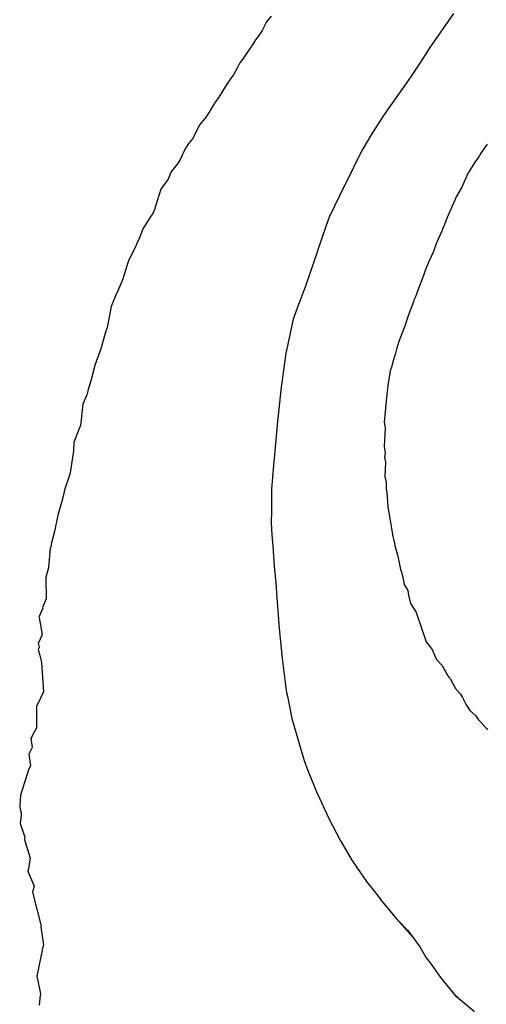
# Model space of a CAD drawing. Extents: x 158343 to 162498, y 431347 to 434500.
# Tile 142 of 220: x 159488 to 159502, y 434062 to 434091. Entities that reach past the tile are written whole.
import ezdxf

# ---------------------------------------------------------------- set-up
doc = ezdxf.new("R2010")
doc.units = 0
doc.header["$LTSCALE"] = 10
doc.header["$MEASUREMENT"] = 0
doc.layers.add('000_arcering', color=8, linetype='CONTINUOUS')
doc.layers.add('def. con-hoogtelijn (index)', color=8, linetype='CONTINUOUS')

# ---------------------------------------------------------------- blocks, each defined once
blk = doc.blocks.new('bestaande hoogtelijnen')
at = {"layer": 'def. con-hoogtelijn (index)'}
for p, q in [((-172.363, 24.945), (-172.498, 24.774)), ((-172.363, 24.945), (-172.498, 24.774)), ((-167.004, 25.019), (-167.691, 24.019)), ((-167.004, 25.019), (-167.691, 24.019)), ((-167.004, 25.019), (-167.691, 24.019)), ((-172.498, 24.774), (-172.626, 24.526)), ((-172.498, 24.774), (-172.626, 24.526)), ((-172.725, 24.377), (-172.826, 24.243)), ((-172.725, 24.377), (-172.826, 24.243)), ((-172.626, 24.526), (-172.725, 24.377)), ((-172.626, 24.526), (-172.725, 24.377)), ((-172.883, 24.144), (-172.942, 24.063)), ((-172.883, 24.144), (-172.942, 24.063)), ((-172.826, 24.243), (-172.883, 24.144)), ((-172.826, 24.243), (-172.883, 24.144)), ((-173.131, 23.783), (-173.212, 23.668)), ((-173.131, 23.783), (-173.212, 23.668)), ((-172.942, 24.063), (-173.131, 23.783)), ((-172.942, 24.063), (-173.131, 23.783)), ((-167.811, 23.838), (-167.992, 23.557)), ((-167.811, 23.838), (-167.992, 23.557)), ((-167.811, 23.838), (-167.992, 23.557)), ((-167.691, 24.019), (-167.811, 23.838)), ((-167.691, 24.019), (-167.811, 23.838)), ((-167.691, 24.019), (-167.811, 23.838)), ((-173.288, 23.565), (-173.357, 23.432)), ((-173.288, 23.565), (-173.357, 23.432)), ((-173.212, 23.668), (-173.288, 23.565)), ((-173.212, 23.668), (-173.288, 23.565)), ((-167.992, 23.557), (-168.206, 23.233)), ((-167.992, 23.557), (-168.206, 23.233)), ((-167.992, 23.557), (-168.206, 23.233)), ((-173.475, 23.22), (-173.513, 23.164)), ((-173.475, 23.22), (-173.513, 23.164)), ((-173.357, 23.432), (-173.475, 23.22)), ((-173.357, 23.432), (-173.475, 23.22)), ((-168.206, 23.233), (-168.354, 23.019)), ((-168.206, 23.233), (-168.354, 23.019)), ((-168.206, 23.233), (-168.354, 23.019)), ((-173.668, 22.945), (-173.909, 22.561)), ((-173.668, 22.945), (-173.909, 22.561)), ((-173.513, 23.164), (-173.668, 22.945)), ((-173.513, 23.164), (-173.668, 22.945)), ((-168.354, 23.019), (-168.621, 22.647)), ((-168.354, 23.019), (-168.621, 22.647)), ((-168.354, 23.019), (-168.621, 22.647)), ((-168.621, 22.647), (-168.992, 22.116)), ((-168.621, 22.647), (-168.992, 22.116)), ((-168.621, 22.647), (-168.992, 22.116)), ((-174.052, 22.349), (-174.158, 22.164)), ((-174.052, 22.349), (-174.158, 22.164)), ((-173.909, 22.561), (-174.052, 22.349)), ((-173.909, 22.561), (-174.052, 22.349)), ((-174.174, 22.144), (-174.307, 21.944)), ((-174.174, 22.144), (-174.307, 21.944)), ((-174.158, 22.164), (-174.174, 22.144)), ((-174.158, 22.164), (-174.174, 22.144)), ((-169.031, 22.058), (-169.059, 22.019)), ((-169.031, 22.058), (-169.059, 22.019)), ((-169.031, 22.058), (-169.059, 22.019)), ((-168.992, 22.116), (-169.031, 22.058)), ((-168.992, 22.116), (-169.031, 22.058)), ((-168.992, 22.116), (-169.031, 22.058)), ((-174.307, 21.944), (-174.472, 21.748)), ((-174.307, 21.944), (-174.472, 21.748)), ((-169.059, 22.019), (-169.419, 21.446)), ((-169.059, 22.019), (-169.419, 21.446)), ((-169.059, 22.019), (-169.419, 21.446)), ((-174.472, 21.748), (-174.671, 21.345)), ((-174.472, 21.748), (-174.671, 21.345)), ((-174.68, 21.332), (-174.824, 21.152)), ((-174.68, 21.332), (-174.824, 21.152)), ((-174.671, 21.345), (-174.68, 21.332)), ((-174.671, 21.345), (-174.68, 21.332)), ((-169.419, 21.446), (-169.678, 21.019)), ((-169.419, 21.446), (-169.678, 21.019)), ((-169.419, 21.446), (-169.678, 21.019)), ((-166.01, 21.178), (-166.195, 20.905)), ((-166.01, 21.178), (-166.195, 20.905)), ((-174.89, 21.055), (-175.074, 20.66)), ((-174.89, 21.055), (-175.074, 20.66)), ((-174.861, 21.092), (-174.89, 21.055)), ((-174.861, 21.092), (-174.89, 21.055)), ((-174.851, 21.115), (-174.861, 21.092)), ((-174.851, 21.115), (-174.861, 21.092)), ((-174.829, 21.144), (-174.851, 21.115)), ((-174.829, 21.144), (-174.851, 21.115)), ((-174.824, 21.152), (-174.829, 21.144)), ((-174.824, 21.152), (-174.829, 21.144)), ((-169.678, 21.019), (-169.786, 20.813)), ((-169.678, 21.019), (-169.786, 20.813)), ((-169.678, 21.019), (-169.786, 20.813)), ((-166.195, 20.905), (-166.248, 20.817)), ((-166.195, 20.905), (-166.248, 20.817)), ((-175.074, 20.66), (-175.21, 20.487)), ((-175.074, 20.66), (-175.21, 20.487)), ((-169.786, 20.813), (-170.112, 20.139)), ((-169.786, 20.813), (-170.112, 20.139)), ((-169.786, 20.813), (-170.112, 20.139)), ((-166.383, 20.62), (-166.575, 20.309)), ((-166.383, 20.62), (-166.575, 20.309)), ((-166.344, 20.679), (-166.383, 20.62)), ((-166.344, 20.679), (-166.383, 20.62)), ((-166.285, 20.764), (-166.344, 20.679)), ((-166.285, 20.764), (-166.344, 20.679)), ((-166.248, 20.817), (-166.285, 20.764)), ((-166.248, 20.817), (-166.285, 20.764)), ((-175.314, 20.351), (-175.397, 20.144)), ((-175.314, 20.351), (-175.397, 20.144)), ((-175.21, 20.487), (-175.314, 20.351)), ((-175.21, 20.487), (-175.314, 20.351)), ((-166.575, 20.309), (-166.75, 19.91)), ((-166.575, 20.309), (-166.75, 19.91)), ((-175.454, 20.065), (-175.609, 19.845)), ((-175.454, 20.065), (-175.609, 19.845)), ((-175.397, 20.144), (-175.454, 20.065)), ((-175.397, 20.144), (-175.454, 20.065)), ((-170.173, 20.019), (-170.656, 19.019)), ((-170.173, 20.019), (-170.656, 19.019)), ((-170.173, 20.019), (-170.656, 19.019)), ((-170.112, 20.139), (-170.173, 20.019)), ((-170.112, 20.139), (-170.173, 20.019)), ((-170.112, 20.139), (-170.173, 20.019)), ((-175.609, 19.845), (-175.805, 19.22)), ((-175.609, 19.845), (-175.805, 19.22)), ((-166.75, 19.91), (-166.922, 19.62)), ((-166.75, 19.91), (-166.922, 19.62)), ((-166.958, 19.523), (-167.185, 19.009)), ((-166.958, 19.523), (-167.185, 19.009)), ((-166.922, 19.62), (-166.958, 19.523)), ((-166.922, 19.62), (-166.958, 19.523)), ((-175.805, 19.22), (-175.851, 19.128)), ((-175.805, 19.22), (-175.851, 19.128)), ((-175.903, 19.052), (-176.143, 18.677)), ((-175.903, 19.052), (-176.143, 18.677)), ((-175.851, 19.128), (-175.903, 19.052)), ((-175.851, 19.128), (-175.903, 19.052)), ((-170.656, 19.019), (-170.749, 18.776)), ((-170.656, 19.019), (-170.749, 18.776)), ((-170.656, 19.019), (-170.749, 18.776)), ((-167.185, 19.009), (-167.282, 18.754)), ((-167.185, 19.009), (-167.282, 18.754)), ((-176.143, 18.677), (-176.235, 18.419)), ((-176.143, 18.677), (-176.235, 18.419)), ((-170.749, 18.776), (-171.001, 18.028)), ((-170.749, 18.776), (-171.001, 18.028)), ((-170.749, 18.776), (-171.001, 18.028)), ((-167.35, 18.593), (-167.497, 18.269)), ((-167.35, 18.593), (-167.497, 18.269)), ((-167.34, 18.62), (-167.35, 18.593)), ((-167.34, 18.62), (-167.35, 18.593)), ((-167.335, 18.632), (-167.34, 18.62)), ((-167.335, 18.632), (-167.34, 18.62)), ((-167.324, 18.666), (-167.335, 18.632)), ((-167.324, 18.666), (-167.335, 18.632)), ((-167.282, 18.754), (-167.324, 18.666)), ((-167.282, 18.754), (-167.324, 18.666)), ((-176.235, 18.419), (-176.325, 18.233)), ((-176.235, 18.419), (-176.325, 18.233)), ((-176.367, 18.131), (-176.552, 17.769)), ((-176.367, 18.131), (-176.552, 17.769)), ((-176.331, 18.221), (-176.367, 18.131)), ((-176.331, 18.221), (-176.367, 18.131)), ((-176.325, 18.233), (-176.331, 18.221)), ((-176.325, 18.233), (-176.331, 18.221)), ((-171.003, 18.019), (-171.344, 17.019)), ((-171.003, 18.019), (-171.344, 17.019)), ((-171.003, 18.019), (-171.344, 17.019)), ((-171.001, 18.028), (-171.003, 18.019)), ((-171.001, 18.028), (-171.003, 18.019)), ((-171.001, 18.028), (-171.003, 18.019)), ((-167.589, 18.015), (-167.717, 17.738)), ((-167.589, 18.015), (-167.717, 17.738)), ((-167.497, 18.269), (-167.589, 18.015)), ((-167.497, 18.269), (-167.589, 18.015)), ((-176.552, 17.769), (-176.609, 17.588)), ((-176.552, 17.769), (-176.609, 17.588)), ((-167.717, 17.738), (-167.764, 17.62)), ((-167.717, 17.738), (-167.764, 17.62)), ((-176.609, 17.588), (-176.675, 17.391)), ((-176.609, 17.588), (-176.675, 17.391)), ((-167.819, 17.478), (-167.884, 17.309)), ((-167.819, 17.478), (-167.884, 17.309)), ((-167.764, 17.62), (-167.819, 17.478)), ((-167.764, 17.62), (-167.819, 17.478)), ((-176.746, 17.144), (-176.92, 16.769)), ((-176.746, 17.144), (-176.92, 16.769)), ((-176.675, 17.391), (-176.746, 17.144)), ((-176.675, 17.391), (-176.746, 17.144)), ((-167.884, 17.309), (-168.026, 16.921)), ((-167.884, 17.309), (-168.026, 16.921)), ((-171.344, 17.019), (-171.523, 16.55)), ((-171.344, 17.019), (-171.523, 16.55)), ((-171.344, 17.019), (-171.523, 16.55)), ((-168.026, 16.921), (-168.073, 16.811)), ((-168.026, 16.921), (-168.073, 16.811)), ((-176.925, 16.758), (-177.074, 16.394)), ((-176.925, 16.758), (-177.074, 16.394)), ((-176.92, 16.769), (-176.925, 16.758)), ((-176.92, 16.769), (-176.925, 16.758)), ((-171.523, 16.55), (-171.557, 16.453)), ((-171.523, 16.55), (-171.557, 16.453)), ((-171.523, 16.55), (-171.557, 16.453)), ((-168.163, 16.58), (-168.181, 16.527)), ((-168.163, 16.58), (-168.181, 16.527)), ((-168.147, 16.62), (-168.163, 16.58)), ((-168.147, 16.62), (-168.163, 16.58)), ((-168.141, 16.638), (-168.147, 16.62)), ((-168.141, 16.638), (-168.147, 16.62)), ((-168.091, 16.758), (-168.141, 16.638)), ((-168.091, 16.758), (-168.141, 16.638)), ((-168.073, 16.811), (-168.091, 16.758)), ((-168.073, 16.811), (-168.091, 16.758)), ((-177.074, 16.394), (-177.194, 15.769)), ((-177.074, 16.394), (-177.194, 15.769)), ((-171.557, 16.453), (-171.717, 16.019)), ((-171.557, 16.453), (-171.717, 16.019)), ((-171.557, 16.453), (-171.717, 16.019)), ((-168.181, 16.527), (-168.319, 16.144)), ((-168.181, 16.527), (-168.319, 16.144)), ((-171.717, 16.019), (-171.77, 15.797)), ((-171.717, 16.019), (-171.77, 15.797)), ((-171.717, 16.019), (-171.77, 15.797)), ((-168.372, 16), (-168.421, 15.847)), ((-168.372, 16), (-168.421, 15.847)), ((-168.319, 16.144), (-168.372, 16)), ((-168.319, 16.144), (-168.372, 16)), ((-177.194, 15.769), (-177.244, 15.632)), ((-177.194, 15.769), (-177.244, 15.632)), ((-171.77, 15.797), (-171.915, 15.095)), ((-171.77, 15.797), (-171.915, 15.095)), ((-171.77, 15.797), (-171.915, 15.095)), ((-168.495, 15.669), (-168.514, 15.619)), ((-168.495, 15.669), (-168.514, 15.619)), ((-168.421, 15.847), (-168.495, 15.669)), ((-168.421, 15.847), (-168.495, 15.669)), ((-177.244, 15.632), (-177.381, 15.147)), ((-177.244, 15.632), (-177.381, 15.147)), ((-168.514, 15.619), (-168.605, 15.362)), ((-168.514, 15.619), (-168.605, 15.362)), ((-177.381, 15.147), (-177.514, 14.772)), ((-177.381, 15.147), (-177.514, 14.772)), ((-171.915, 15.095), (-171.933, 15.019)), ((-171.915, 15.095), (-171.933, 15.019)), ((-171.915, 15.095), (-171.933, 15.019)), ((-168.673, 15.14), (-168.715, 14.98)), ((-168.673, 15.14), (-168.715, 14.98)), ((-168.635, 15.263), (-168.673, 15.14)), ((-168.635, 15.263), (-168.673, 15.14)), ((-168.605, 15.362), (-168.635, 15.263)), ((-168.605, 15.362), (-168.635, 15.263)), ((-171.933, 15.019), (-172.062, 14.089)), ((-171.933, 15.019), (-172.062, 14.089)), ((-171.933, 15.019), (-172.062, 14.089)), ((-168.715, 14.98), (-168.787, 14.76)), ((-168.715, 14.98), (-168.787, 14.76)), ((-177.54, 14.689), (-177.671, 14.198)), ((-177.54, 14.689), (-177.671, 14.198)), ((-177.515, 14.767), (-177.54, 14.689)), ((-177.515, 14.767), (-177.54, 14.689)), ((-177.514, 14.772), (-177.515, 14.769)), ((-177.514, 14.772), (-177.515, 14.769)), ((-177.515, 14.769), (-177.515, 14.767)), ((-177.515, 14.769), (-177.515, 14.767)), ((-168.814, 14.639), (-168.861, 14.498)), ((-168.814, 14.639), (-168.861, 14.498)), ((-168.787, 14.76), (-168.814, 14.639)), ((-168.787, 14.76), (-168.814, 14.639)), ((-168.861, 14.498), (-168.934, 14.067)), ((-168.861, 14.498), (-168.934, 14.067)), ((-177.749, 13.945), (-177.76, 13.912)), ((-177.749, 13.945), (-177.76, 13.912)), ((-177.671, 14.198), (-177.749, 13.945)), ((-177.671, 14.198), (-177.749, 13.945)), ((-172.084, 13.926), (-172.155, 13.182)), ((-172.084, 13.926), (-172.155, 13.182)), ((-172.084, 13.926), (-172.155, 13.182)), ((-172.074, 14.019), (-172.084, 13.926)), ((-172.074, 14.019), (-172.084, 13.926)), ((-172.074, 14.019), (-172.084, 13.926)), ((-172.062, 14.089), (-172.074, 14.019)), ((-172.062, 14.089), (-172.074, 14.019)), ((-172.062, 14.089), (-172.074, 14.019)), ((-168.934, 14.067), (-168.95, 13.872)), ((-168.934, 14.067), (-168.95, 13.872)), ((-177.795, 13.769), (-177.903, 13.516)), ((-177.795, 13.769), (-177.903, 13.516)), ((-177.791, 13.78), (-177.795, 13.769)), ((-177.791, 13.78), (-177.795, 13.769)), ((-177.76, 13.912), (-177.791, 13.78)), ((-177.76, 13.912), (-177.791, 13.78)), ((-168.961, 13.813), (-169.021, 13.191)), ((-168.961, 13.813), (-169.021, 13.191)), ((-168.96, 13.824), (-168.961, 13.813)), ((-168.96, 13.824), (-168.961, 13.813)), ((-168.95, 13.872), (-168.96, 13.824)), ((-168.95, 13.872), (-168.96, 13.824)), ((-177.903, 13.516), (-177.977, 12.891)), ((-177.903, 13.516), (-177.977, 12.891)), ((-172.155, 13.182), (-172.174, 13.019)), ((-172.155, 13.182), (-172.174, 13.019)), ((-172.155, 13.182), (-172.174, 13.019)), ((-169.021, 13.191), (-169.038, 12.997)), ((-169.021, 13.191), (-169.038, 12.997)), ((-178.026, 12.769), (-178.168, 12.394)), ((-178.026, 12.769), (-178.168, 12.394)), ((-177.977, 12.891), (-178.026, 12.769)), ((-177.977, 12.891), (-178.026, 12.769)), ((-172.174, 13.019), (-172.268, 12.019)), ((-172.174, 13.019), (-172.268, 12.019)), ((-172.174, 13.019), (-172.268, 12.019)), ((-169.008, 12.804), (-169.044, 12.282)), ((-169.008, 12.804), (-169.044, 12.282)), ((-169.038, 12.997), (-169.008, 12.804)), ((-169.038, 12.997), (-169.008, 12.804)), ((-178.168, 12.394), (-178.183, 12.141)), ((-178.168, 12.394), (-178.183, 12.141)), ((-169.044, 12.282), (-169.041, 12.267)), ((-169.044, 12.282), (-169.041, 12.267)), ((-169.041, 12.267), (-169.013, 12.076)), ((-169.041, 12.267), (-169.013, 12.076)), ((-178.183, 12.141), (-178.282, 11.495)), ((-178.183, 12.141), (-178.282, 11.495)), ((-172.268, 12.019), (-172.292, 11.719)), ((-172.268, 12.019), (-172.292, 11.719)), ((-172.268, 12.019), (-172.292, 11.719)), ((-169.013, 12.076), (-169.025, 11.949)), ((-169.013, 12.076), (-169.025, 11.949)), ((-169.025, 11.949), (-168.997, 11.815)), ((-169.025, 11.949), (-168.997, 11.815)), ((-172.292, 11.719), (-172.326, 11.352)), ((-172.292, 11.719), (-172.326, 11.352)), ((-172.292, 11.719), (-172.326, 11.352)), ((-168.997, 11.815), (-169.019, 11.375)), ((-168.997, 11.815), (-169.019, 11.375)), ((-178.307, 11.392), (-178.433, 11.017)), ((-178.307, 11.392), (-178.433, 11.017)), ((-178.282, 11.495), (-178.307, 11.392)), ((-178.282, 11.495), (-178.307, 11.392)), ((-172.326, 11.352), (-172.352, 11.019)), ((-172.326, 11.352), (-172.352, 11.019)), ((-172.326, 11.352), (-172.352, 11.019)), ((-169.019, 11.375), (-168.98, 11.206)), ((-169.019, 11.375), (-168.98, 11.206)), ((-168.98, 11.206), (-168.985, 11.017)), ((-168.98, 11.206), (-168.985, 11.017)), ((-178.5, 10.769), (-178.531, 10.618)), ((-178.5, 10.769), (-178.531, 10.618)), ((-178.433, 11.017), (-178.5, 10.769)), ((-178.433, 11.017), (-178.5, 10.769)), ((-172.352, 11.019), (-172.36, 10.651)), ((-172.352, 11.019), (-172.36, 10.651)), ((-172.352, 11.019), (-172.36, 10.651)), ((-168.985, 11.017), (-168.965, 10.922)), ((-168.985, 11.017), (-168.965, 10.922)), ((-168.965, 10.922), (-168.936, 10.487)), ((-168.965, 10.922), (-168.936, 10.487)), ((-178.531, 10.618), (-178.644, 10.243)), ((-178.531, 10.618), (-178.644, 10.243)), ((-172.36, 10.651), (-172.36, 10.387)), ((-172.36, 10.651), (-172.36, 10.387)), ((-172.36, 10.651), (-172.36, 10.387)), ((-168.936, 10.487), (-168.861, 10.088)), ((-168.936, 10.487), (-168.861, 10.088)), ((-178.644, 10.243), (-178.737, 9.769)), ((-178.644, 10.243), (-178.737, 9.769)), ((-172.36, 10.387), (-172.368, 10.019)), ((-172.36, 10.387), (-172.368, 10.019)), ((-172.36, 10.387), (-172.368, 10.019)), ((-172.368, 10.019), (-172.349, 9.662)), ((-172.368, 10.019), (-172.349, 9.662)), ((-172.368, 10.019), (-172.349, 9.662)), ((-168.861, 10.088), (-168.847, 9.966)), ((-168.861, 10.088), (-168.847, 9.966)), ((-168.847, 9.966), (-168.793, 9.673)), ((-168.847, 9.966), (-168.793, 9.673)), ((-178.737, 9.769), (-178.84, 9.394)), ((-178.737, 9.769), (-178.84, 9.394)), ((-172.349, 9.662), (-172.316, 9.343)), ((-172.349, 9.662), (-172.316, 9.343)), ((-172.349, 9.662), (-172.316, 9.343)), ((-168.793, 9.673), (-168.792, 9.67)), ((-168.793, 9.673), (-168.792, 9.67)), ((-168.792, 9.67), (-168.74, 9.416)), ((-168.792, 9.67), (-168.74, 9.416)), ((-178.844, 9.341), (-178.864, 9.266)), ((-178.844, 9.341), (-178.864, 9.266)), ((-178.84, 9.394), (-178.844, 9.341)), ((-178.84, 9.394), (-178.844, 9.341)), ((-172.316, 9.343), (-172.279, 8.732)), ((-172.316, 9.343), (-172.279, 8.732)), ((-172.316, 9.343), (-172.279, 8.732)), ((-168.74, 9.416), (-168.725, 9.349)), ((-168.74, 9.416), (-168.725, 9.349)), ((-168.725, 9.349), (-168.637, 9.04)), ((-168.725, 9.349), (-168.637, 9.04)), ((-178.864, 9.266), (-178.916, 8.71)), ((-178.864, 9.266), (-178.916, 8.71)), ((-168.637, 9.04), (-168.56, 8.65)), ((-168.637, 9.04), (-168.56, 8.65)), ((-178.916, 8.71), (-178.918, 8.693)), ((-178.916, 8.71), (-178.918, 8.693)), ((-172.279, 8.732), (-172.232, 8.259)), ((-172.279, 8.732), (-172.232, 8.259)), ((-172.279, 8.732), (-172.232, 8.259)), ((-178.994, 8.417), (-179, 8.399)), ((-178.994, 8.417), (-179, 8.399)), ((-178.918, 8.693), (-178.994, 8.417)), ((-178.918, 8.693), (-178.994, 8.417)), ((-168.56, 8.65), (-168.527, 8.562)), ((-168.56, 8.65), (-168.527, 8.562)), ((-168.527, 8.562), (-168.495, 8.419)), ((-168.527, 8.562), (-168.495, 8.419)), ((-168.495, 8.419), (-168.451, 8.199)), ((-168.495, 8.419), (-168.451, 8.199)), ((-179, 8.399), (-179.001, 8.394)), ((-179, 8.399), (-179.001, 8.394)), ((-179.001, 8.394), (-178.984, 7.784)), ((-179.001, 8.394), (-178.984, 7.784)), ((-172.232, 8.259), (-172.202, 7.809)), ((-172.232, 8.259), (-172.202, 7.809)), ((-172.232, 8.259), (-172.202, 7.809)), ((-168.451, 8.199), (-168.345, 8.026)), ((-168.451, 8.199), (-168.345, 8.026)), ((-168.345, 8.026), (-168.322, 7.888)), ((-168.345, 8.026), (-168.322, 7.888)), ((-168.322, 7.888), (-168.268, 7.646)), ((-168.322, 7.888), (-168.268, 7.646)), ((-178.984, 7.784), (-179.09, 7.523)), ((-178.984, 7.784), (-179.09, 7.523)), ((-172.202, 7.809), (-172.152, 7.179)), ((-172.202, 7.809), (-172.152, 7.179)), ((-172.202, 7.809), (-172.152, 7.179)), ((-168.268, 7.646), (-168.154, 7.478)), ((-168.268, 7.646), (-168.154, 7.478)), ((-179.089, 7.507), (-179.201, 7.244)), ((-179.089, 7.507), (-179.201, 7.244)), ((-179.09, 7.523), (-179.089, 7.507)), ((-179.09, 7.523), (-179.089, 7.507)), ((-168.154, 7.478), (-168.115, 7.419)), ((-168.154, 7.478), (-168.115, 7.419)), ((-168.115, 7.419), (-168.106, 7.407)), ((-168.115, 7.419), (-168.106, 7.407)), ((-168.106, 7.407), (-167.803, 6.513)), ((-168.106, 7.407), (-167.803, 6.513)), ((-179.201, 7.244), (-179.196, 7.223)), ((-179.201, 7.244), (-179.196, 7.223)), ((-179.196, 7.223), (-179.101, 6.734)), ((-179.196, 7.223), (-179.101, 6.734)), ((-172.152, 7.179), (-172.141, 7.019)), ((-172.152, 7.179), (-172.141, 7.019)), ((-172.152, 7.179), (-172.141, 7.019)), ((-172.141, 7.019), (-172.044, 6.019)), ((-172.141, 7.019), (-172.044, 6.019)), ((-172.141, 7.019), (-172.044, 6.019)), ((-179.101, 6.734), (-179.164, 6.597)), ((-179.101, 6.734), (-179.164, 6.597)), ((-179.203, 6.509), (-179.217, 6.475)), ((-179.203, 6.509), (-179.217, 6.475)), ((-179.217, 6.475), (-179.189, 6.36)), ((-179.217, 6.475), (-179.189, 6.36)), ((-179.164, 6.597), (-179.203, 6.509)), ((-179.164, 6.597), (-179.203, 6.509)), ((-167.803, 6.513), (-167.625, 6.291)), ((-167.803, 6.513), (-167.625, 6.291)), ((-179.189, 6.36), (-179.224, 6.287)), ((-179.189, 6.36), (-179.224, 6.287)), ((-179.224, 6.287), (-179.164, 6.085)), ((-179.224, 6.287), (-179.164, 6.085)), ((-167.625, 6.291), (-167.534, 6.077)), ((-167.625, 6.291), (-167.534, 6.077)), ((-179.164, 6.085), (-179.123, 5.907)), ((-179.164, 6.085), (-179.123, 5.907)), ((-179.123, 5.907), (-179.062, 5.037)), ((-179.123, 5.907), (-179.062, 5.037)), ((-172.044, 6.019), (-171.925, 5.086)), ((-172.044, 6.019), (-171.925, 5.086)), ((-172.044, 6.019), (-171.925, 5.086)), ((-167.534, 6.077), (-167.491, 5.985)), ((-167.534, 6.077), (-167.491, 5.985)), ((-167.491, 5.985), (-167.333, 5.819)), ((-167.491, 5.985), (-167.333, 5.819)), ((-167.333, 5.819), (-167.17, 5.517)), ((-167.333, 5.819), (-167.17, 5.517)), ((-167.17, 5.517), (-167.134, 5.476)), ((-167.17, 5.517), (-167.134, 5.476)), ((-167.134, 5.476), (-167.093, 5.434)), ((-167.134, 5.476), (-167.093, 5.434)), ((-167.093, 5.434), (-166.939, 5.136)), ((-167.093, 5.434), (-166.939, 5.136)), ((-179.062, 5.037), (-179.149, 4.856)), ((-179.062, 5.037), (-179.149, 4.856)), ((-171.925, 5.086), (-171.913, 5.019)), ((-171.925, 5.086), (-171.913, 5.019)), ((-171.925, 5.086), (-171.913, 5.019)), ((-171.913, 5.019), (-171.889, 4.915)), ((-171.913, 5.019), (-171.889, 4.915)), ((-171.913, 5.019), (-171.889, 4.915)), ((-166.939, 5.136), (-166.79, 4.969)), ((-166.939, 5.136), (-166.79, 4.969)), ((-166.79, 4.969), (-166.738, 4.872)), ((-166.79, 4.969), (-166.738, 4.872)), ((-179.149, 4.856), (-179.275, 4.607)), ((-179.149, 4.856), (-179.275, 4.607)), ((-171.889, 4.915), (-171.752, 4.259)), ((-171.889, 4.915), (-171.752, 4.259)), ((-171.889, 4.915), (-171.752, 4.259)), ((-166.738, 4.872), (-166.641, 4.676)), ((-166.738, 4.872), (-166.641, 4.676)), ((-166.641, 4.676), (-166.519, 4.492)), ((-166.641, 4.676), (-166.519, 4.492)), ((-179.275, 4.607), (-179.272, 3.982)), ((-179.275, 4.607), (-179.272, 3.982)), ((-166.519, 4.492), (-166.354, 4.343)), ((-166.519, 4.492), (-166.354, 4.343)), ((-171.752, 4.259), (-171.69, 4.019)), ((-171.752, 4.259), (-171.69, 4.019)), ((-171.752, 4.259), (-171.69, 4.019)), ((-166.354, 4.343), (-166.268, 4.22)), ((-166.354, 4.343), (-166.268, 4.22)), ((-166.268, 4.22), (-166.226, 4.175)), ((-166.268, 4.22), (-166.226, 4.175)), ((-166.226, 4.175), (-166.04, 3.97)), ((-166.226, 4.175), (-166.04, 3.97)), ((-179.332, 3.871), (-179.386, 3.769)), ((-179.332, 3.871), (-179.386, 3.769)), ((-179.272, 3.982), (-179.332, 3.871)), ((-179.272, 3.982), (-179.332, 3.871)), ((-171.69, 4.019), (-171.565, 3.592)), ((-171.69, 4.019), (-171.565, 3.592)), ((-171.69, 4.019), (-171.565, 3.592)), ((-166.04, 3.97), (-165.995, 3.927)), ((-166.04, 3.97), (-165.995, 3.927)), ((-179.402, 3.737), (-179.434, 3.68)), ((-179.402, 3.737), (-179.434, 3.68)), ((-179.434, 3.68), (-179.398, 3.399)), ((-179.434, 3.68), (-179.398, 3.399)), ((-179.386, 3.769), (-179.402, 3.737)), ((-179.386, 3.769), (-179.402, 3.737)), ((-171.565, 3.592), (-171.534, 3.476)), ((-171.565, 3.592), (-171.534, 3.476)), ((-171.565, 3.592), (-171.534, 3.476)), ((-179.398, 3.399), (-179.495, 3.21)), ((-179.398, 3.399), (-179.495, 3.21)), ((-179.495, 3.21), (-179.482, 3.133)), ((-179.495, 3.21), (-179.482, 3.133)), ((-171.534, 3.476), (-171.389, 3.019)), ((-171.534, 3.476), (-171.389, 3.019)), ((-171.534, 3.476), (-171.389, 3.019)), ((-179.482, 3.133), (-179.444, 2.866)), ((-179.482, 3.133), (-179.444, 2.866)), ((-171.389, 3.019), (-171.286, 2.725)), ((-171.389, 3.019), (-171.286, 2.725)), ((-171.389, 3.019), (-171.286, 2.725)), ((-179.498, 2.769), (-179.74, 2.001)), ((-179.498, 2.769), (-179.74, 2.001)), ((-179.444, 2.866), (-179.498, 2.769)), ((-179.444, 2.866), (-179.498, 2.769)), ((-171.286, 2.725), (-171.001, 2.028)), ((-171.286, 2.725), (-171.001, 2.028)), ((-171.286, 2.725), (-171.001, 2.028)), ((-179.74, 2.001), (-179.761, 1.683)), ((-179.74, 2.001), (-179.761, 1.683)), ((-171.001, 2.028), (-170.996, 2.015)), ((-171.001, 2.028), (-170.996, 2.015)), ((-171.001, 2.028), (-170.996, 2.015)), ((-170.996, 2.015), (-170.68, 1.33)), ((-170.996, 2.015), (-170.68, 1.33)), ((-170.996, 2.015), (-170.68, 1.33)), ((-179.761, 1.683), (-179.765, 1.644)), ((-179.761, 1.683), (-179.765, 1.644)), ((-179.765, 1.644), (-179.718, 1.461)), ((-179.765, 1.644), (-179.718, 1.461)), ((-179.718, 1.461), (-179.724, 1.411)), ((-179.718, 1.461), (-179.724, 1.411)), ((-179.724, 1.411), (-179.751, 1.161)), ((-179.724, 1.411), (-179.751, 1.161)), ((-179.751, 1.161), (-179.613, 0.765)), ((-179.751, 1.161), (-179.613, 0.765)), ((-170.68, 1.33), (-170.336, 0.674)), ((-170.68, 1.33), (-170.336, 0.674)), ((-170.68, 1.33), (-170.336, 0.674)), ((-179.613, 0.765), (-179.623, 0.689)), ((-179.613, 0.765), (-179.623, 0.689)), ((-179.623, 0.689), (-179.602, 0.619)), ((-179.623, 0.689), (-179.602, 0.619)), ((-179.602, 0.619), (-179.457, 0.139)), ((-179.602, 0.619), (-179.457, 0.139)), ((-170.336, 0.674), (-169.992, 0.087)), ((-170.336, 0.674), (-169.992, 0.087)), ((-170.336, 0.674), (-169.992, 0.087)), ((-179.476, 0.035), (-179.499, -0.109)), ((-179.476, 0.035), (-179.499, -0.109)), ((-179.457, 0.139), (-179.476, 0.035)), ((-179.457, 0.139), (-179.476, 0.035)), ((-169.992, 0.087), (-169.966, 0.045)), ((-169.992, 0.087), (-169.966, 0.045)), ((-169.992, 0.087), (-169.966, 0.045)), ((-169.966, 0.045), (-169.84, -0.133)), ((-169.966, 0.045), (-169.84, -0.133)), ((-169.966, 0.045), (-169.84, -0.133)), ((-179.499, -0.109), (-179.523, -0.236)), ((-179.499, -0.109), (-179.523, -0.236)), ((-179.523, -0.236), (-179.341, -0.68)), ((-179.523, -0.236), (-179.341, -0.68)), ((-169.84, -0.133), (-169.555, -0.545)), ((-169.84, -0.133), (-169.555, -0.545)), ((-169.84, -0.133), (-169.555, -0.545)), ((-169.555, -0.545), (-169.213, -0.981)), ((-169.555, -0.545), (-169.213, -0.981)), ((-169.555, -0.545), (-169.213, -0.981)), ((-179.341, -0.68), (-179.385, -0.86)), ((-179.341, -0.68), (-179.385, -0.86)), ((-179.385, -0.86), (-179.133, -1.859)), ((-179.385, -0.86), (-179.133, -1.859)), ((-169.213, -0.981), (-169.12, -1.11)), ((-169.213, -0.981), (-169.12, -1.11)), ((-169.213, -0.981), (-169.12, -1.11)), ((-169.12, -1.11), (-168.666, -1.655)), ((-169.12, -1.11), (-168.666, -1.655)), ((-169.12, -1.11), (-168.666, -1.655)), ((-168.666, -1.655), (-168.666, -1.655)), ((-168.666, -1.655), (-168.348, -1.981)), ((-168.666, -1.655), (-168.666, -1.655)), ((-168.666, -1.655), (-168.348, -1.981)), ((-168.666, -1.655), (-168.666, -1.655)), ((-168.666, -1.655), (-168.348, -1.981)), ((-168.666, -1.655), (-168.2, -2.189)), ((-168.666, -1.655), (-168.2, -2.189)), ((-168.666, -1.655), (-168.2, -2.189)), ((-179.133, -1.859), (-179.139, -1.878)), ((-179.133, -1.859), (-179.139, -1.878)), ((-179.139, -1.878), (-179.067, -2.411)), ((-179.139, -1.878), (-179.067, -2.411)), ((-168.348, -1.981), (-168.2, -2.189)), ((-168.348, -1.981), (-168.2, -2.189)), ((-168.348, -1.981), (-168.2, -2.189)), ((-168.2, -2.189), (-167.992, -2.471)), ((-168.2, -2.189), (-167.992, -2.471)), ((-168.2, -2.189), (-167.992, -2.471)), ((-179.109, -2.604), (-179.137, -2.707)), ((-179.109, -2.604), (-179.137, -2.707)), ((-179.067, -2.411), (-179.111, -2.586)), ((-179.067, -2.411), (-179.111, -2.586)), ((-179.111, -2.586), (-179.109, -2.604)), ((-179.111, -2.586), (-179.109, -2.604)), ((-167.992, -2.471), (-167.801, -2.79)), ((-167.992, -2.471), (-167.801, -2.79)), ((-167.992, -2.471), (-167.801, -2.79)), ((-179.136, -2.712), (-179.26, -3.338)), ((-179.136, -2.712), (-179.26, -3.338)), ((-179.137, -2.707), (-179.136, -2.712)), ((-179.137, -2.707), (-179.136, -2.712)), ((-167.801, -2.79), (-167.66, -2.981)), ((-167.801, -2.79), (-167.66, -2.981)), ((-167.801, -2.79), (-167.66, -2.981)), ((-167.66, -2.981), (-167.385, -3.375)), ((-167.66, -2.981), (-167.385, -3.375)), ((-167.66, -2.981), (-167.385, -3.375)), ((-179.26, -3.338), (-179.155, -3.851)), ((-179.26, -3.338), (-179.155, -3.851)), ((-167.385, -3.375), (-166.992, -3.849)), ((-167.385, -3.375), (-166.992, -3.849)), ((-167.385, -3.375), (-166.992, -3.849)), ((-179.162, -3.901), (-179.195, -4.186)), ((-179.162, -3.901), (-179.195, -4.186)), ((-179.155, -3.851), (-179.162, -3.901)), ((-179.155, -3.851), (-179.162, -3.901)), ((-166.992, -3.849), (-166.854, -3.981)), ((-166.992, -3.849), (-166.854, -3.981)), ((-166.992, -3.849), (-166.854, -3.981)), ((-166.992, -3.849), (-166.929, -3.918)), ((-166.992, -3.849), (-166.929, -3.918)), ((-166.992, -3.849), (-166.929, -3.918)), ((-166.929, -3.918), (-166.854, -3.981)), ((-166.929, -3.918), (-166.854, -3.981)), ((-166.929, -3.918), (-166.854, -3.981)), ((-166.854, -3.981), (-166.381, -4.37)), ((-166.854, -3.981), (-166.381, -4.37)), ((-166.854, -3.981), (-166.381, -4.37))]:
    blk.add_line(p, q, dxfattribs=at)

msp = doc.modelspace()

# ---------------------------------------------------------------- block references
at = {"layer": '000_arcering'}
msp.add_blockref('bestaande hoogtelijnen', (159667.804, 434066.432), dxfattribs=at)

doc.saveas('drawing.dxf')
